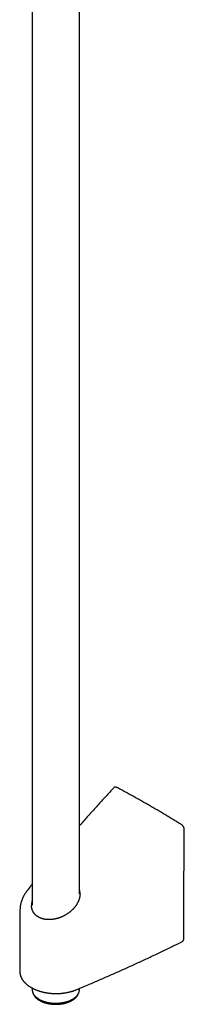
# Model space of a CAD drawing. Header units: millimetres. Extents: x 8 to 641, y 12 to 2274.
# Tile 1 of 34: x 579 to 641, y 81 to 453. Entities that reach past the tile are written whole.
import ezdxf

# ---------------------------------------------------------------- set-up
doc = ezdxf.new("R2010")
doc.units = ezdxf.units.MM

msp = doc.modelspace()

# ---------------------------------------------------------------- linework, layer by layer
at = {"color": 7, "linetype": 'Continuous', "lineweight": 30}
for p, q in [((601.4, 123.12), (601.4, 517.25)), ((583.6, 513.1), (583.6, 118.88)), ((579.01, 117.1), (578.91, 94.03)), ((579.02, 117.1), (579.02, 117.11)), ((583.6, 87.54), (583.6, 86.98)), ((601.4, 86.98), (601.4, 87.4))]:
    msp.add_line(p, q, dxfattribs=at)
at = {"color": 7, "linetype": 'Continuous', "lineweight": 30, "flags": 128}
for points in [[(640.72, 106.09), (640.77, 116.09), (640.92, 147.35)], [(583.6, 86.98), (583.6, 86.93), (583.61, 86.73), (583.64, 86.54), (583.67, 86.35), (583.72, 86.15), (583.78, 85.96), (583.85, 85.77), (583.94, 85.58), (584.03, 85.4), (584.14, 85.21), (584.27, 85.03), (584.4, 84.85), (584.54, 84.68), (584.7, 84.51), (584.87, 84.34), (585.05, 84.17), (585.23, 84.01), (585.43, 83.85), (585.64, 83.7), (585.86, 83.55), (586.09, 83.41), (586.33, 83.27), (586.58, 83.14), (586.83, 83.02), (587.1, 82.89), (587.37, 82.78), (587.65, 82.67), (587.93, 82.57), (588.23, 82.47), (588.52, 82.38), (588.83, 82.3), (589.14, 82.22), (589.45, 82.15), (589.77, 82.09), (590.09, 82.03), (590.42, 81.98), (590.75, 81.94), (591.08, 81.9), (591.41, 81.88), (591.75, 81.86), (592.08, 81.84), (592.42, 81.84), (592.76, 81.84), (593.09, 81.85), (593.43, 81.87), (593.76, 81.89), (594.1, 81.92), (594.43, 81.96), (594.75, 82), (595.08, 82.06), (595.4, 82.12), (595.71, 82.18), (596.03, 82.26), (596.33, 82.34), (596.63, 82.42), (596.93, 82.52), (597.22, 82.62), (597.5, 82.72), (597.78, 82.84), (598.04, 82.95), (598.3, 83.08), (598.55, 83.21), (598.8, 83.34), (599.03, 83.48), (599.26, 83.63), (599.47, 83.78), (599.67, 83.93), (599.87, 84.09), (600.05, 84.25), (600.23, 84.42), (600.39, 84.59), (600.54, 84.77), (600.68, 84.94), (600.8, 85.12), (600.92, 85.31), (601.02, 85.49), (601.11, 85.68), (601.19, 85.87), (601.26, 86.06), (601.31, 86.25), (601.36, 86.44), (601.38, 86.64), (601.4, 86.83), (601.4, 86.98)]]:
    msp.add_lwpolyline(points, dxfattribs=at)
at = {"color": 7, "linetype": 'Continuous', "lineweight": 30}
for points, knots in [([(614.35, 163.1), (613.86, 162.57), (612.85, 161.49), (611.32, 159.83), (609.76, 158.13), (608.21, 156.42), (606.66, 154.69), (605.12, 152.97), (603.59, 151.23), (602.35, 149.81), (601.63, 148.96), (601.4, 148.7)], [0, 0, 0, 0, 0.111139, 0.230211, 0.349397, 0.468702, 0.58813, 0.707684, 0.82737, 0.947189, 1, 1, 1, 1]), ([(615.54, 163.23), (615.51, 163.25), (615.44, 163.28), (615.32, 163.32), (615.21, 163.35), (615.1, 163.37), (614.99, 163.37), (614.89, 163.37), (614.79, 163.35), (614.69, 163.32), (614.6, 163.28), (614.51, 163.23), (614.43, 163.17), (614.38, 163.12), (614.36, 163.1), (614.35, 163.09)], [0, 0, 0, 0, 0.089259, 0.181621, 0.273385, 0.363636, 0.442447, 0.519234, 0.602446, 0.683524, 0.762652, 0.840291, 0.915932, 0.988842, 1, 1, 1, 1]), ([(639.96, 149.14), (639.61, 149.35), (638.72, 149.91), (637.27, 150.79), (635.62, 151.79), (633.97, 152.79), (632.33, 153.77), (630.68, 154.74), (629.03, 155.7), (627.38, 156.66), (625.73, 157.6), (624.08, 158.54), (622.43, 159.47), (620.78, 160.38), (619.13, 161.29), (617.49, 162.19), (616.29, 162.83), (615.64, 163.18), (615.55, 163.23)], [0, 0, 0, 0, 0.042537, 0.110061, 0.177589, 0.245122, 0.312658, 0.380198, 0.447739, 0.515282, 0.582825, 0.650369, 0.717912, 0.785453, 0.852992, 0.920529, 0.988062, 1, 1, 1, 1]), ([(640.92, 147.36), (640.92, 147.38), (640.92, 147.44), (640.91, 147.55), (640.89, 147.68), (640.87, 147.82), (640.83, 147.95), (640.79, 148.08), (640.73, 148.21), (640.67, 148.33), (640.61, 148.45), (640.54, 148.56), (640.46, 148.67), (640.38, 148.77), (640.29, 148.87), (640.19, 148.96), (640.09, 149.04), (640.01, 149.1), (639.97, 149.13), (639.96, 149.13)], [0, 0, 0, 0, 0.033187, 0.098943, 0.164753, 0.230154, 0.294902, 0.358896, 0.422144, 0.484828, 0.546523, 0.606233, 0.666733, 0.728093, 0.790367, 0.853564, 0.917643, 0.982487, 1, 1, 1, 1]), ([(583.6, 126.8), (583.4, 126.53), (582.74, 125.67), (582.09, 124.81), (581.65, 124.22)], [0, 0, 0, 0, 0.314663, 1, 1, 1, 1]), ([(581.65, 124.22), (581.6, 124.16), (581.48, 124), (581.29, 123.73), (581.07, 123.41), (580.86, 123.08), (580.67, 122.76), (580.48, 122.43), (580.31, 122.1), (580.14, 121.76), (579.99, 121.43), (579.84, 121.09), (579.71, 120.76), (579.59, 120.42), (579.48, 120.08), (579.38, 119.74), (579.3, 119.4), (579.22, 119.07), (579.16, 118.73), (579.1, 118.39), (579.06, 118.06), (579.04, 117.73), (579.02, 117.41), (579.01, 117.2), (579.01, 117.11)], [0, 0, 0, 0, 0.027235, 0.075197, 0.123009, 0.170249, 0.217952, 0.265525, 0.31296, 0.360254, 0.4074, 0.454395, 0.501236, 0.547918, 0.594441, 0.640803, 0.687006, 0.73305, 0.778939, 0.824655, 0.870113, 0.915351, 0.960235, 1, 1, 1, 1]), ([(601.64, 122.87), (601.64, 122.86), (601.64, 122.76), (601.62, 122.58), (601.59, 122.32), (601.55, 122.05), (601.5, 121.79), (601.43, 121.52), (601.36, 121.25), (601.27, 120.98), (601.18, 120.71), (601.07, 120.44), (600.95, 120.18), (600.82, 119.91), (600.69, 119.65), (600.54, 119.39), (600.38, 119.13), (600.21, 118.87), (600.04, 118.61), (599.85, 118.35), (599.65, 118.1), (599.44, 117.85), (599.23, 117.61), (599.01, 117.37), (598.77, 117.13), (598.54, 116.9), (598.29, 116.67), (598.04, 116.45), (597.78, 116.24), (597.51, 116.03), (597.23, 115.83), (596.95, 115.63), (596.67, 115.44), (596.38, 115.26), (596.08, 115.09), (595.78, 114.92), (595.48, 114.76), (595.18, 114.61), (594.87, 114.47), (594.56, 114.33), (594.24, 114.21), (593.93, 114.09), (593.61, 113.98), (593.29, 113.88), (592.97, 113.79), (592.65, 113.7), (592.33, 113.63), (592.02, 113.56), (591.7, 113.51), (591.39, 113.46), (591.07, 113.42), (590.76, 113.4), (590.45, 113.38), (590.14, 113.37), (589.84, 113.36), (589.53, 113.37), (589.24, 113.39), (588.95, 113.41), (588.66, 113.45), (588.38, 113.49), (588.11, 113.54), (587.84, 113.6), (587.57, 113.67), (587.31, 113.75), (587.06, 113.83), (586.81, 113.93), (586.57, 114.03), (586.33, 114.14), (586.1, 114.26), (585.89, 114.38), (585.68, 114.51), (585.48, 114.65), (585.28, 114.8), (585.09, 114.95), (584.92, 115.11), (584.75, 115.28), (584.59, 115.45), (584.43, 115.63), (584.29, 115.82), (584.16, 116.01), (584.04, 116.21), (583.93, 116.41), (583.86, 116.54), (583.83, 116.6)], [0, 0, 0, 0, 0.001227, 0.013916, 0.026655, 0.039439, 0.052262, 0.065119, 0.078001, 0.090902, 0.103813, 0.116727, 0.129633, 0.142523, 0.15539, 0.168205, 0.181258, 0.194314, 0.20739, 0.220506, 0.233692, 0.246826, 0.260005, 0.273223, 0.286409, 0.299507, 0.312572, 0.325711, 0.338825, 0.351936, 0.365061, 0.378212, 0.391232, 0.404306, 0.417362, 0.430327, 0.44316, 0.455998, 0.468842, 0.481636, 0.494404, 0.507169, 0.519883, 0.53249, 0.545123, 0.557712, 0.570197, 0.58254, 0.59478, 0.607045, 0.619338, 0.631641, 0.64393, 0.656186, 0.668391, 0.680529, 0.692586, 0.704549, 0.716406, 0.728168, 0.739924, 0.751748, 0.763617, 0.775516, 0.78743, 0.799343, 0.811237, 0.823098, 0.834914, 0.846674, 0.858366, 0.870023, 0.881831, 0.893731, 0.905682, 0.917631, 0.929513, 0.941326, 0.953348, 0.965388, 0.977465, 0.989597, 1, 1, 1, 1]), ([(601.64, 122.86), (601.65, 122.88), (601.66, 123.04), (601.65, 123.34), (601.63, 123.75), (601.58, 124.14), (601.5, 124.51), (601.44, 124.74), (601.4, 124.85)], [0, 0, 0, 0, 0.031056, 0.234881, 0.438544, 0.634227, 0.830056, 1, 1, 1, 1]), ([(583.6, 120.59), (583.56, 120.43), (583.47, 120.08), (583.39, 119.55), (583.35, 119.02), (583.36, 118.68), (583.36, 118.52)], [0, 0, 0, 0, 0.23681, 0.503904, 0.761247, 1, 1, 1, 1]), ([(583.83, 116.6), (583.82, 116.64), (583.77, 116.74), (583.69, 116.93), (583.61, 117.15), (583.54, 117.38), (583.49, 117.61), (583.44, 117.84), (583.4, 118.08), (583.37, 118.31), (583.37, 118.46), (583.36, 118.53)], [0, 0, 0, 0, 0.061167, 0.180531, 0.299811, 0.4193, 0.539188, 0.659689, 0.781031, 0.902339, 1, 1, 1, 1]), ([(600.21, 86.9), (600.57, 87.05), (601.62, 87.49), (603.36, 88.22), (605.41, 89.08), (607.45, 89.96), (609.49, 90.84), (611.52, 91.72), (613.55, 92.61), (615.57, 93.5), (617.58, 94.4), (619.58, 95.31), (621.57, 96.22), (623.56, 97.13), (625.54, 98.05), (627.52, 98.98), (629.48, 99.91), (631.44, 100.85), (633.4, 101.79), (635.34, 102.73), (637.28, 103.68), (638.89, 104.48), (639.86, 104.97), (640.19, 105.13)], [0, 0, 0, 0, 0.02627, 0.076174, 0.126078, 0.175983, 0.225887, 0.275792, 0.325697, 0.375602, 0.425508, 0.475413, 0.525319, 0.575224, 0.62513, 0.675036, 0.724943, 0.774849, 0.824756, 0.874662, 0.924569, 0.974476, 1, 1, 1, 1]), ([(640.19, 105.13), (640.2, 105.14), (640.25, 105.16), (640.31, 105.2), (640.39, 105.27), (640.46, 105.34), (640.52, 105.42), (640.58, 105.5), (640.62, 105.6), (640.66, 105.7), (640.69, 105.8), (640.71, 105.92), (640.72, 106.01), (640.72, 106.07), (640.72, 106.09)], [0, 0, 0, 0, 0.040277, 0.128236, 0.21558, 0.301628, 0.388192, 0.476892, 0.567702, 0.66021, 0.753669, 0.851015, 0.951177, 1, 1, 1, 1]), ([(578.92, 94.03), (578.91, 94.03), (578.91, 93.94), (578.92, 93.77), (578.93, 93.52), (578.96, 93.27), (579, 93.02), (579.05, 92.77), (579.11, 92.52), (579.19, 92.27), (579.27, 92.03), (579.37, 91.78), (579.48, 91.54), (579.6, 91.3), (579.73, 91.06), (579.87, 90.83), (580.02, 90.59), (580.18, 90.36), (580.36, 90.14), (580.54, 89.91), (580.74, 89.69), (580.95, 89.48), (581.17, 89.26), (581.39, 89.06), (581.63, 88.85), (581.88, 88.65), (582.14, 88.46), (582.4, 88.27), (582.68, 88.09), (582.96, 87.91), (583.25, 87.74), (583.55, 87.57), (583.85, 87.41), (584.17, 87.26), (584.49, 87.11), (584.81, 86.96), (585.15, 86.83), (585.48, 86.7), (585.83, 86.58), (586.18, 86.46), (586.53, 86.35), (586.89, 86.24), (587.26, 86.15), (587.62, 86.05), (587.99, 85.97), (588.37, 85.89), (588.75, 85.82), (589.13, 85.76), (589.51, 85.7), (589.9, 85.65), (590.29, 85.6), (590.68, 85.57), (591.07, 85.54), (591.46, 85.51), (591.86, 85.5), (592.25, 85.49), (592.65, 85.48), (593.04, 85.49), (593.43, 85.5), (593.83, 85.52), (594.22, 85.54), (594.61, 85.57), (595, 85.61), (595.38, 85.66), (595.77, 85.71), (596.15, 85.77), (596.53, 85.83), (596.91, 85.91), (597.28, 85.98), (597.65, 86.07), (598.01, 86.16), (598.37, 86.26), (598.73, 86.37), (599.08, 86.48), (599.43, 86.6), (599.77, 86.72), (600.03, 86.83), (600.17, 86.89), (600.21, 86.9)], [0, 0, 0, 0, 0.000579, 0.012963, 0.025344, 0.037733, 0.050142, 0.062582, 0.075064, 0.087598, 0.100193, 0.112858, 0.125598, 0.138421, 0.151328, 0.164324, 0.177408, 0.19058, 0.203836, 0.217172, 0.230584, 0.244064, 0.257606, 0.271201, 0.284841, 0.29852, 0.31223, 0.325963, 0.339713, 0.353475, 0.367243, 0.381013, 0.394781, 0.408543, 0.422299, 0.436045, 0.449782, 0.463507, 0.477222, 0.490924, 0.504615, 0.518294, 0.531962, 0.545619, 0.559266, 0.572903, 0.586531, 0.600152, 0.613764, 0.62737, 0.640971, 0.654566, 0.668158, 0.681746, 0.695332, 0.708916, 0.7225, 0.736085, 0.74967, 0.763257, 0.776847, 0.790441, 0.804039, 0.817643, 0.831253, 0.844871, 0.858496, 0.87213, 0.885775, 0.899429, 0.913095, 0.926773, 0.940463, 0.954166, 0.967883, 0.981613, 0.995357, 1, 1, 1, 1]), ([(583.83, 85.83), (583.84, 85.82), (583.85, 85.77), (583.88, 85.67), (583.92, 85.54), (583.97, 85.4), (584.04, 85.26), (584.11, 85.11), (584.19, 84.96), (584.27, 84.82), (584.36, 84.68), (584.44, 84.57), (584.52, 84.46), (584.61, 84.34), (584.71, 84.22), (584.83, 84.1), (584.96, 83.96), (585.09, 83.83), (585.21, 83.73), (585.3, 83.65), (585.37, 83.59), (585.43, 83.55), (585.48, 83.5), (585.56, 83.44), (585.66, 83.37), (585.79, 83.28), (585.93, 83.18), (586.09, 83.07), (586.26, 82.97), (586.45, 82.86), (586.64, 82.75), (586.82, 82.65), (587, 82.57), (587.16, 82.49), (587.3, 82.43), (587.43, 82.37), (587.53, 82.33), (587.61, 82.3), (587.68, 82.27), (587.76, 82.24), (587.87, 82.2), (588.03, 82.14), (588.22, 82.07), (588.47, 81.99), (588.74, 81.91), (589.04, 81.83), (589.36, 81.75), (589.73, 81.68), (590.12, 81.61), (590.59, 81.54), (591.11, 81.48), (591.68, 81.43), (592.24, 81.41), (592.79, 81.41), (593.33, 81.43), (593.85, 81.47), (594.35, 81.53), (594.79, 81.59), (595.15, 81.65), (595.46, 81.71), (595.76, 81.78), (596.04, 81.85), (596.31, 81.93), (596.56, 82), (596.78, 82.07), (596.96, 82.14), (597.12, 82.19), (597.25, 82.24), (597.35, 82.28), (597.44, 82.32), (597.52, 82.35), (597.62, 82.39), (597.73, 82.44), (597.88, 82.51), (598.06, 82.59), (598.26, 82.69), (598.5, 82.82), (598.75, 82.97), (599.03, 83.14), (599.29, 83.32), (599.54, 83.51), (599.76, 83.69), (599.96, 83.87), (600.13, 84.04), (600.29, 84.22), (600.43, 84.38), (600.54, 84.54), (600.64, 84.66), (600.7, 84.77), (600.76, 84.86), (600.8, 84.94), (600.85, 85.02), (600.9, 85.11), (600.95, 85.22), (601.01, 85.35), (601.07, 85.5), (601.12, 85.64), (601.14, 85.74), (601.15, 85.77)], [0, 0, 0, 0, 0.00356, 0.010246, 0.020135, 0.029297, 0.038729, 0.048654, 0.059308, 0.069801, 0.079233, 0.087602, 0.095395, 0.103677, 0.11232, 0.121875, 0.132513, 0.144234, 0.151695, 0.157936, 0.162897, 0.166579, 0.169431, 0.174614, 0.18132, 0.189444, 0.198304, 0.207768, 0.217837, 0.228509, 0.239782, 0.249232, 0.258802, 0.267277, 0.27451, 0.280502, 0.285964, 0.289715, 0.292461, 0.295612, 0.301456, 0.308402, 0.318115, 0.329398, 0.342251, 0.3553, 0.369639, 0.385267, 0.402185, 0.420395, 0.44421, 0.467589, 0.490472, 0.512857, 0.534746, 0.556139, 0.577039, 0.597452, 0.610795, 0.623927, 0.636845, 0.649544, 0.661956, 0.673305, 0.683381, 0.692182, 0.699708, 0.705956, 0.710926, 0.714696, 0.718224, 0.723093, 0.729121, 0.735765, 0.745527, 0.756324, 0.76816, 0.783681, 0.799643, 0.815681, 0.831793, 0.847979, 0.861523, 0.875119, 0.888744, 0.901429, 0.91266, 0.92243, 0.929642, 0.93578, 0.940955, 0.94666, 0.953363, 0.961064, 0.969764, 0.981177, 0.993856, 1, 1, 1, 1])]:
    msp.add_open_spline(points, degree=3, knots=knots, dxfattribs=at)

doc.saveas('drawing.dxf')
